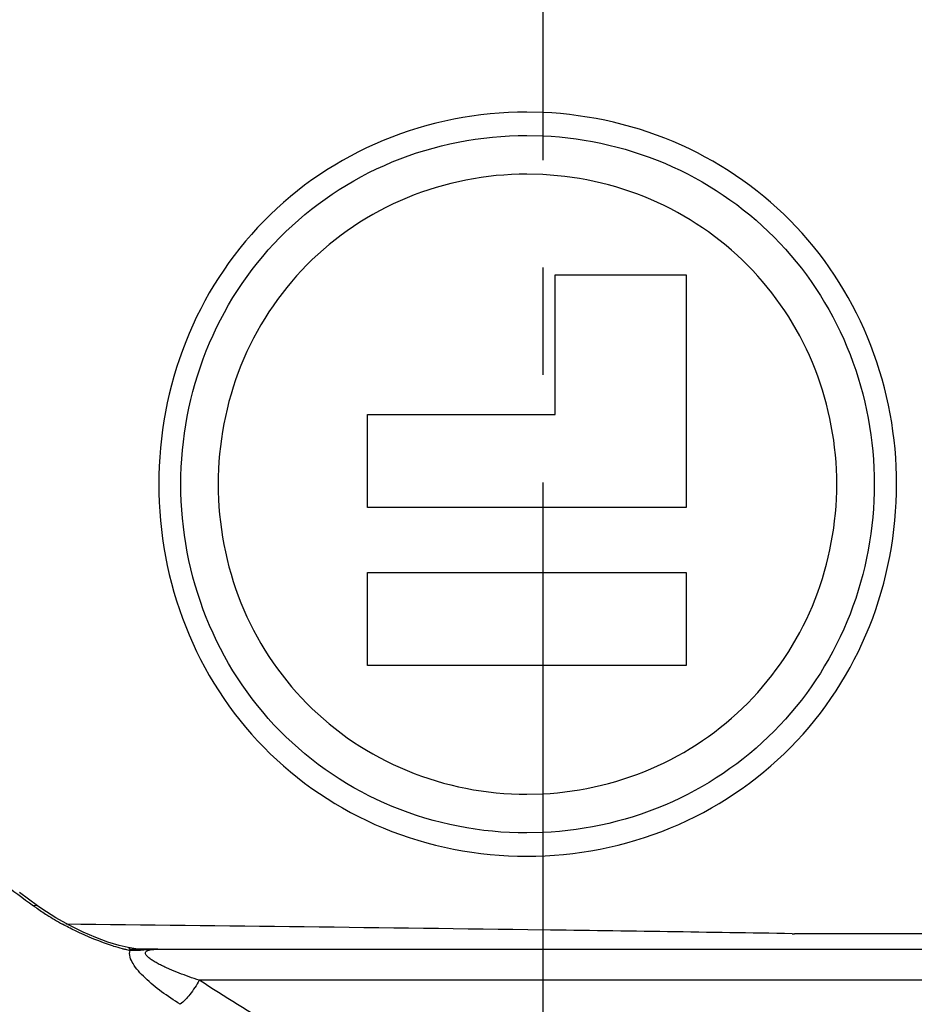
# Model space of a CAD drawing. Header units: millimetres. Extents: x 6 to 407, y 6 to 288.
# Tile 21 of 42: x 338 to 352, y 93 to 109. Entities that reach past the tile are written whole.
import ezdxf

# ---------------------------------------------------------------- set-up
doc = ezdxf.new("R2010")
doc.units = ezdxf.units.MM
doc.header["$LTSCALE"] = 23.1
doc.linetypes.add('CENTER', pattern=[0.6, 0.375, -0.075, 0.075, -0.075])
doc.layers.get('0').update_dxf_attribs({"linetype": 'CONTINUOUS'})
for name, color, linetype in [('DM1-0-1-CLIS-A-TE_DXF_DIMENSION', 7, 'CONTINUOUS'), ('F40707_STD_CL_MIDDLE_CADXF_AXIS', 7, 'CONTINUOUS'), ('F40742_MAZAKDXF_CONTINUOUS_LINE', 7, 'CONTINUOUS'), ('F71728_LOCK_DXF_CONTINUOUS_LINE', 7, 'CONTINUOUS')]:
    doc.layers.add(name, color=color, linetype=linetype)
doc.styles.get("Standard").update_dxf_attribs({"font": 'txt', "width": 0.7})
doc.dimstyles.new('DIMSTYLE_1', dxfattribs={"dimtxt": 3, "dimasz": 3, "dimexe": 1, "dimexo": 1, "dimgap": 0.75, "dimtad": 1, "dimdsep": 46, "dimtxsty": 'STANDARD', "dimblk": '_FILLED', "dimblk1": '_FILLED', "dimblk2": '_FILLED', "dimcen": 0.09, "dimclrt": 5, "dimazin": 2, "dimtp": 0.01, "dimtm": 0.01, "dimtfac": 1, "dimtofl": 0, "dimtmove": 0, "dimatfit": 3, "dimldrblk": '_FILLED', "dimfxl": 1, "dimtolj": 1, "dimarcsym": 0})

# ---------------------------------------------------------------- blocks, each defined once
blk = doc.blocks.new('_FILLED')
at = {"color": 0, "linetype": 'BYBLOCK'}
blk.add_solid([(0, 0), (-1, 0.1667), (-1, -0.1667)], dxfattribs=at)
blk = doc.blocks.new('*D0')
at = {"layer": 'DM1-0-1-CLIS-A-TE_DXF_DIMENSION', "color": 2, "linetype": 'CONTINUOUS'}
for p, q in [((330.781, 136.296), (394.339, 136.296)), ((393.339, 136.296), (393.339, 100.321)), ((393.339, 64.346), (393.339, 100.321)), ((355.431, 64.346), (394.339, 64.346))]:
    blk.add_line(p, q, dxfattribs=at)
at = {"layer": 'DM1-0-1-CLIS-A-TE_DXF_DIMENSION', "color": 2, "linetype": 'CONTINUOUS', "xscale": 3, "yscale": 3, "zscale": 3}
for p, rotation in [((393.339, 136.296), 90), ((393.339, 64.346), 270)]:
    blk.add_blockref('_FILLED', p, dxfattribs=dict(at, rotation=rotation))
at = {"layer": 'DM1-0-1-CLIS-A-TE_DXF_DIMENSION', "color": 5, "linetype": 'CONTINUOUS', "insert": (389.589, 100.321), "char_height": 3, "width": 10.5, "attachment_point": 2, "rotation": 90, "line_spacing_factor": 0.9}
blk.add_mtext('71.95', dxfattribs=at)
blk = doc.blocks.new('*D2')
at = {"layer": 'DM1-0-1-CLIS-A-TE_DXF_DIMENSION', "color": 2, "linetype": 'CONTINUOUS'}
for p, q in [((273.271, 106.976), (273.271, 148.466)), ((369.271, 89.022), (369.271, 148.466)), ((273.271, 147.466), (321.271, 147.466)), ((369.271, 147.466), (321.271, 147.466))]:
    blk.add_line(p, q, dxfattribs=at)
at = {"layer": 'DM1-0-1-CLIS-A-TE_DXF_DIMENSION', "color": 2, "linetype": 'CONTINUOUS', "xscale": 3, "yscale": 3, "zscale": 3, "rotation": 180}
blk.add_blockref('_FILLED', (273.271, 147.466), dxfattribs=at)
at = {"layer": 'DM1-0-1-CLIS-A-TE_DXF_DIMENSION', "color": 2, "linetype": 'CONTINUOUS', "xscale": 3, "yscale": 3, "zscale": 3}
blk.add_blockref('_FILLED', (369.271, 147.466), dxfattribs=at)
at = {"layer": 'DM1-0-1-CLIS-A-TE_DXF_DIMENSION', "color": 5, "linetype": 'CONTINUOUS', "insert": (321.271, 151.216), "char_height": 3, "width": 4.2, "attachment_point": 2, "line_spacing_factor": 0.9}
blk.add_mtext('96', dxfattribs=at)

msp = doc.modelspace()

# ---------------------------------------------------------------- linework, layer by layer
at = {"layer": 'F40707_STD_CL_MIDDLE_CADXF_AXIS', "color": 7, "linetype": 'CENTER'}
msp.add_line((346.271, 129.096), (346.271, 80.546), dxfattribs=at)
at = {"layer": 'F40742_MAZAKDXF_CONTINUOUS_LINE', "color": 7, "linetype": 'CONTINUOUS'}
for p, q in [((338.125, 94.548), (337.835, 94.761)), ((338.193, 94.5), (338.125, 94.548)), ((339.589, 93.872), (339.444, 93.907)), ((339.711, 93.855), (339.589, 93.872)), ((339.589, 93.872), (339.589, 93.872)), ((339.62, 93.846), (363.271, 93.846))]:
    msp.add_line(p, q, dxfattribs=at)
at = {"layer": 'F40742_MAZAKDXF_CONTINUOUS_LINE', "color": 9, "linetype": 'CONTINUOUS'}
msp.add_line((363.772, 93.346), (340.734, 93.346), dxfattribs=at)
at = {"layer": 'F40742_MAZAKDXF_CONTINUOUS_LINE', "color": 7, "linetype": 'CONTINUOUS'}
for points in [[(338.644, 94.228), (338.419, 94.355), (338.193, 94.5)], [(339.444, 93.907), (339.261, 93.962), (339.067, 94.034), (338.862, 94.122), (338.644, 94.228)], [(340.066, 93.846), (339.909, 93.847), (339.711, 93.855)]]:
    msp.add_lwpolyline(points, dxfattribs=at)
at = {"layer": 'F40742_MAZAKDXF_CONTINUOUS_LINE', "color": 9, "linetype": 'CONTINUOUS'}
for centre, radius, start, end in [((379.657, 151.148), 70.242, 232.66657, 233.68687), ((340.231, 97.504), 3.668, 233.7018, 234.5298), ((340.435, 97.793), 4.022, 234.5604, 237.5136), ((340.729, 98.257), 4.571, 237.5294, 241.2341), ((340.262, 96.861), 3.1, 252.897, 255.5562), ((340.15, 96.43), 2.655, 255.5862, 256.7773), ((340.066, 96.069), 2.285, 256.76, 258.733)]:
    msp.add_arc(centre, radius, start, end, dxfattribs=at)
for points, knots in [([(338.06, 94.548), (338.066, 94.55), (338.087, 94.557), (338.113, 94.557), (338.125, 94.548)], [0, 0, 0, 0, 0.30882, 1, 1, 1, 1]), ([(339.351, 93.897), (339.136, 93.963), (338.859, 94.077), (338.594, 94.214), (338.529, 94.25)], [0, 0, 0, 0, 0.751849, 1, 1, 1, 1]), ([(339.613, 93.848), (339.611, 93.851), (339.606, 93.861), (339.596, 93.87), (339.589, 93.872)], [0, 0, 0, 0, 0.307231, 1, 1, 1, 1]), ([(340.425, 92.958), (340.322, 93.022), (340.126, 93.153), (339.902, 93.336), (339.752, 93.493), (339.649, 93.627), (339.592, 93.761), (339.62, 93.828)], [0, 0, 0, 0, 0.295602, 0.574945, 0.704118, 0.82177, 1, 1, 1, 1]), ([(340.066, 93.846), (340.027, 93.846), (339.951, 93.844), (339.803, 93.83), (339.692, 93.82), (339.62, 93.828)], [0, 0, 0, 0, 0.258312, 0.510934, 1, 1, 1, 1]), ([(340.734, 93.346), (340.679, 93.364), (340.569, 93.401), (340.409, 93.46), (340.279, 93.513), (340.178, 93.558), (340.107, 93.593), (340.039, 93.629), (339.976, 93.666), (339.922, 93.705), (339.885, 93.74), (339.867, 93.771), (339.865, 93.805), (339.902, 93.828), (339.942, 93.837), (339.996, 93.845), (340.038, 93.846), (340.067, 93.846)], [0, 0, 0, 0, 0.144188, 0.285963, 0.424381, 0.491855, 0.557749, 0.621528, 0.682322, 0.738544, 0.787082, 0.807162, 0.824513, 0.865979, 0.895555, 0.92865, 1, 1, 1, 1]), ([(340.734, 93.346), (340.689, 93.266), (340.596, 93.128), (340.484, 93.002), (340.425, 92.958)], [0, 0, 0, 0, 0.554643, 1, 1, 1, 1]), ([(351.654, 89.169), (350.696, 89.32), (348.763, 89.681), (345.934, 90.567), (343.243, 91.811), (341.552, 92.818), (340.734, 93.346)], [0, 0, 0, 0, 0.246962, 0.499817, 0.752277, 1, 1, 1, 1])]:
    msp.add_open_spline(points, degree=3, knots=knots, dxfattribs=at)
msp.add_open_spline([(339.62, 93.828), (339.618, 93.835), (339.616, 93.842), (339.613, 93.848)], degree=3, dxfattribs=at)
at = {"layer": 'F71728_LOCK_DXF_CONTINUOUS_LINE', "color": 7, "linetype": 'CONTINUOUS'}
for p, q in [((346.271, 107.34), (346.013, 107.345)), ((346.013, 106.97), (346.271, 106.965)), ((346.272, 106.339), (346.013, 106.346)), ((346.469, 104.721), (348.586, 104.721)), ((346.469, 102.471), (346.469, 104.721)), ((348.586, 104.721), (348.586, 100.971)), ((343.446, 102.471), (346.469, 102.471)), ((343.446, 100.971), (343.446, 102.471)), ((348.586, 100.971), (343.446, 100.971)), ((343.446, 99.921), (348.586, 99.921)), ((343.446, 98.421), (343.446, 99.921)), ((348.586, 99.921), (348.586, 98.421)), ((348.586, 98.421), (343.446, 98.421)), ((346.013, 96.346), (346.272, 96.353)), ((346.271, 95.727), (346.013, 95.722)), ((350.294, 94.097), (350.328, 94.096)), ((363.773, 94.096), (350.328, 94.096))]:
    msp.add_line(p, q, dxfattribs=at)
for centre, radius, start, end in [((307.963, -2730.627), 2825.043, 89.223035, 89.378964), ((322.99, -1600.081), 1694.398, 89.076661, 89.212702)]:
    msp.add_arc(centre, radius, start, end, dxfattribs=at)
for points, knots in [([(346.013, 107.346), (345.227, 107.346), (343.648, 107.041), (341.659, 105.703), (340.37, 103.693), (340.08, 102.125), (340.08, 101.346)], [0, 0, 0, 0, 0.252521, 0.501542, 0.74974, 1, 1, 1, 1]), ([(351.977, 101.346), (351.977, 102.104), (351.699, 103.632), (350.466, 105.604), (348.562, 106.954), (347.037, 107.308), (346.272, 107.341)], [0, 0, 0, 0, 0.249913, 0.498317, 0.747658, 1, 1, 1, 1]), ([(340.437, 101.346), (340.437, 102.076), (340.711, 103.548), (341.927, 105.43), (343.794, 106.684), (345.276, 106.971), (346.013, 106.971)], [0, 0, 0, 0, 0.250082, 0.498427, 0.747622, 1, 1, 1, 1]), ([(346.272, 106.965), (346.988, 106.933), (348.415, 106.598), (350.197, 105.331), (351.355, 103.487), (351.617, 102.056), (351.617, 101.346)], [0, 0, 0, 0, 0.25221, 0.501701, 0.750238, 1, 1, 1, 1]), ([(346.013, 106.346), (345.358, 106.346), (344.039, 106.09), (342.375, 104.977), (341.285, 103.305), (341.037, 101.996), (341.037, 101.346)], [0, 0, 0, 0, 0.25216, 0.501621, 0.75019, 1, 1, 1, 1]), ([(351.012, 101.346), (351.012, 101.975), (350.777, 103.244), (349.747, 104.877), (348.17, 106.004), (346.906, 106.307), (346.272, 106.339)], [0, 0, 0, 0, 0.249534, 0.498274, 0.74799, 1, 1, 1, 1]), ([(340.08, 101.346), (340.08, 100.567), (340.37, 98.999), (341.658, 96.989), (343.651, 95.651), (346.015, 95.192), (348.382, 95.652), (350.382, 96.988), (351.683, 98.996), (351.977, 100.567), (351.977, 101.346)], [0, 0, 0, 0, 0.124995, 0.248961, 0.373338, 0.499462, 0.625824, 0.750681, 0.874961, 1, 1, 1, 1]), ([(346.013, 95.721), (345.276, 95.721), (343.794, 96.008), (341.927, 97.262), (340.711, 99.144), (340.437, 100.616), (340.437, 101.346)], [0, 0, 0, 0, 0.252378, 0.501573, 0.749918, 1, 1, 1, 1]), ([(341.037, 101.346), (341.037, 100.696), (341.285, 99.387), (342.375, 97.715), (344.039, 96.602), (345.358, 96.346), (346.013, 96.346)], [0, 0, 0, 0, 0.24981, 0.498379, 0.74784, 1, 1, 1, 1]), ([(346.272, 96.353), (346.906, 96.385), (348.17, 96.688), (349.747, 97.815), (350.777, 99.448), (351.012, 100.717), (351.012, 101.346)], [0, 0, 0, 0, 0.25201, 0.501726, 0.750466, 1, 1, 1, 1]), ([(351.617, 101.346), (351.617, 100.636), (351.355, 99.205), (350.197, 97.361), (348.415, 96.094), (346.988, 95.759), (346.272, 95.727)], [0, 0, 0, 0, 0.249762, 0.498299, 0.74779, 1, 1, 1, 1])]:
    msp.add_open_spline(points, degree=3, knots=knots, dxfattribs=at)

# ---------------------------------------------------------------- dimensions: what is measured, and where the dimension line sits
at = {"layer": 'DM1-0-1-CLIS-A-TE_DXF_DIMENSION', "color": 2, "linetype": 'CONTINUOUS'}
for base, p1, p2, angle, picture, middle in [((273.271, 147.466), (369.271, 88.022), (273.271, 105.976), 180, '*D2', (321.271, 147.466)), ((393.339, 136.296), (354.431, 64.346), (329.781, 136.296), 90, '*D0', (393.339, 100.387))]:
    dim = msp.add_linear_dim(base=base, p1=p1, p2=p2, angle=angle, dimstyle='DIMSTYLE_1', dxfattribs=at)
    dim.commit()
    dim.dimension.update_dxf_attribs({"geometry": picture, "text_midpoint": middle, "dimtype": 160})

doc.saveas('drawing.dxf')
